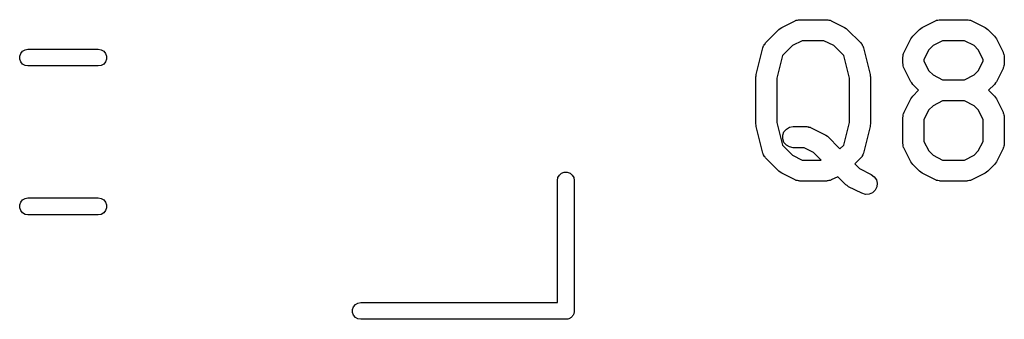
# Model space of a CAD drawing. Extents: x 83.4 to 168.1, y -157.3 to -85.4.
# Tile 41 of 60: x 137.9 to 144.9, y -115.2 to -113.1. Entities that reach past the tile are written whole.
import ezdxf

# ---------------------------------------------------------------- set-up
doc = ezdxf.new("R2010")
doc.units = 0
doc.header["$MEASUREMENT"] = 0
doc.layers.add('BLACK', color=7, linetype='CONTINUOUS')

msp = doc.modelspace()

# ---------------------------------------------------------------- linework, layer by layer
at = {"layer": 'Black'}
for p, q in [((143.314, -113.166), (143.409, -113.119)), ((143.409, -113.119), (143.413, -113.118)), ((143.413, -113.118), (143.417, -113.115)), ((143.417, -113.115), (143.426, -113.114)), ((143.426, -113.114), (143.434, -113.111)), ((143.434, -113.111), (143.438, -113.112)), ((143.438, -113.112), (143.443, -113.111)), ((143.443, -113.111), (143.633, -113.111)), ((143.633, -113.111), (143.637, -113.112)), ((143.637, -113.112), (143.642, -113.111)), ((143.642, -113.111), (143.65, -113.114)), ((143.65, -113.114), (143.659, -113.115)), ((143.659, -113.115), (143.663, -113.118)), ((143.663, -113.118), (143.667, -113.119)), ((143.667, -113.119), (143.762, -113.166)), ((144.314, -113.166), (144.409, -113.119)), ((144.409, -113.119), (144.413, -113.118)), ((144.413, -113.118), (144.417, -113.115)), ((144.417, -113.115), (144.426, -113.114)), ((144.426, -113.114), (144.434, -113.111)), ((144.434, -113.111), (144.438, -113.112)), ((144.438, -113.112), (144.443, -113.111)), ((144.443, -113.111), (144.633, -113.111)), ((144.633, -113.111), (144.637, -113.112)), ((144.637, -113.112), (144.642, -113.111)), ((144.642, -113.111), (144.65, -113.114)), ((144.65, -113.114), (144.659, -113.115)), ((144.659, -113.115), (144.663, -113.118)), ((144.663, -113.118), (144.667, -113.119)), ((144.667, -113.119), (144.762, -113.166)), ((143.199, -113.276), (143.294, -113.18)), ((143.294, -113.18), (143.304, -113.174)), ((143.304, -113.174), (143.314, -113.166)), ((143.762, -113.166), (143.772, -113.174)), ((143.772, -113.174), (143.781, -113.18)), ((143.781, -113.18), (143.877, -113.276)), ((144.247, -113.228), (144.294, -113.18)), ((144.294, -113.18), (144.304, -113.174)), ((144.304, -113.174), (144.314, -113.166)), ((144.762, -113.166), (144.772, -113.174)), ((144.772, -113.174), (144.781, -113.18)), ((144.781, -113.18), (144.829, -113.228)), ((143.182, -113.304), (143.184, -113.297)), ((143.184, -113.297), (143.188, -113.292)), ((143.188, -113.292), (143.19, -113.287)), ((143.19, -113.287), (143.195, -113.282)), ((143.195, -113.282), (143.199, -113.276)), ((143.392, -113.295), (143.32, -113.367)), ((143.46, -113.261), (143.392, -113.295)), ((143.615, -113.261), (143.46, -113.261)), ((143.684, -113.295), (143.615, -113.261)), ((143.756, -113.367), (143.684, -113.295)), ((143.877, -113.276), (143.881, -113.282)), ((143.881, -113.282), (143.886, -113.287)), ((143.886, -113.287), (143.888, -113.292)), ((143.888, -113.292), (143.892, -113.297)), ((143.892, -113.297), (143.893, -113.304)), ((144.185, -113.343), (144.233, -113.248)), ((144.233, -113.248), (144.24, -113.238)), ((144.24, -113.238), (144.247, -113.228)), ((144.392, -113.295), (144.361, -113.326)), ((144.46, -113.261), (144.392, -113.295)), ((144.615, -113.261), (144.46, -113.261)), ((144.684, -113.295), (144.615, -113.261)), ((144.714, -113.326), (144.684, -113.295)), ((144.829, -113.228), (144.836, -113.238)), ((144.836, -113.238), (144.843, -113.248)), ((144.843, -113.248), (144.891, -113.343)), ((137.888, -113.371), (137.896, -113.351)), ((137.896, -113.351), (137.909, -113.335)), ((137.909, -113.335), (137.927, -113.325)), ((137.927, -113.325), (137.947, -113.321)), ((137.947, -113.321), (138.447, -113.321)), ((138.447, -113.321), (138.468, -113.325)), ((138.468, -113.325), (138.486, -113.335)), ((138.486, -113.335), (138.499, -113.351)), ((138.499, -113.351), (138.507, -113.371)), ((143.132, -113.501), (143.179, -113.311)), ((143.179, -113.311), (143.182, -113.304)), ((143.32, -113.367), (143.28, -113.528)), ((143.796, -113.528), (143.756, -113.367)), ((143.893, -113.304), (143.896, -113.311)), ((143.896, -113.311), (143.944, -113.501)), ((144.178, -113.368), (144.18, -113.359)), ((144.18, -113.359), (144.182, -113.351)), ((144.182, -113.351), (144.184, -113.347)), ((144.184, -113.347), (144.185, -113.343)), ((144.361, -113.326), (144.327, -113.394)), ((144.749, -113.394), (144.714, -113.326)), ((144.891, -113.343), (144.892, -113.347)), ((144.892, -113.347), (144.894, -113.351)), ((144.894, -113.351), (144.896, -113.359)), ((144.896, -113.359), (144.898, -113.368)), ((137.888, -113.392), (137.888, -113.371)), ((137.896, -113.411), (137.888, -113.392)), ((137.909, -113.427), (137.896, -113.411)), ((137.927, -113.438), (137.909, -113.427)), ((138.486, -113.427), (138.468, -113.438)), ((138.499, -113.411), (138.486, -113.427)), ((138.507, -113.392), (138.499, -113.411)), ((138.507, -113.371), (138.507, -113.392)), ((144.177, -113.376), (144.178, -113.372)), ((144.177, -113.424), (144.177, -113.376)), ((144.178, -113.428), (144.177, -113.424)), ((144.178, -113.372), (144.178, -113.368)), ((144.178, -113.433), (144.178, -113.428)), ((144.18, -113.441), (144.178, -113.433)), ((144.327, -113.394), (144.327, -113.406)), ((144.327, -113.406), (144.361, -113.475)), ((144.714, -113.475), (144.749, -113.406)), ((144.749, -113.406), (144.749, -113.394)), ((144.898, -113.433), (144.896, -113.441)), ((144.898, -113.368), (144.898, -113.372)), ((144.898, -113.372), (144.899, -113.376)), ((144.899, -113.424), (144.898, -113.428)), ((144.898, -113.428), (144.898, -113.433)), ((144.899, -113.376), (144.899, -113.424)), ((137.947, -113.441), (137.927, -113.438)), ((138.447, -113.441), (137.947, -113.441)), ((138.468, -113.438), (138.447, -113.441)), ((143.131, -113.51), (143.132, -113.501)), ((143.944, -113.501), (143.945, -113.51)), ((144.182, -113.45), (144.18, -113.441)), ((144.184, -113.453), (144.182, -113.45)), ((144.185, -113.458), (144.184, -113.453)), ((144.233, -113.553), (144.185, -113.458)), ((144.361, -113.475), (144.392, -113.505)), ((144.392, -113.505), (144.46, -113.539)), ((144.615, -113.539), (144.684, -113.505)), ((144.684, -113.505), (144.714, -113.475)), ((144.891, -113.458), (144.843, -113.553)), ((144.892, -113.453), (144.891, -113.458)), ((144.894, -113.45), (144.892, -113.453)), ((144.896, -113.441), (144.894, -113.45)), ((143.13, -113.519), (143.131, -113.51)), ((143.13, -113.853), (143.13, -113.519)), ((143.28, -113.528), (143.28, -113.843)), ((143.796, -113.843), (143.796, -113.528)), ((143.945, -113.51), (143.946, -113.519)), ((143.946, -113.519), (143.946, -113.853)), ((144.24, -113.562), (144.233, -113.553)), ((144.247, -113.572), (144.24, -113.562)), ((144.289, -113.614), (144.247, -113.572)), ((144.46, -113.539), (144.615, -113.539)), ((144.829, -113.572), (144.787, -113.614)), ((144.836, -113.562), (144.829, -113.572)), ((144.843, -113.553), (144.836, -113.562)), ((144.247, -113.657), (144.289, -113.614)), ((144.787, -113.614), (144.829, -113.657)), ((144.185, -113.771), (144.233, -113.676)), ((144.233, -113.676), (144.24, -113.666)), ((144.24, -113.666), (144.247, -113.657)), ((144.46, -113.689), (144.392, -113.724)), ((144.615, -113.689), (144.46, -113.689)), ((144.684, -113.724), (144.615, -113.689)), ((144.829, -113.657), (144.836, -113.666)), ((144.836, -113.666), (144.843, -113.676)), ((144.843, -113.676), (144.891, -113.771)), ((144.178, -113.796), (144.18, -113.788)), ((144.18, -113.788), (144.182, -113.779)), ((144.182, -113.779), (144.184, -113.776)), ((144.184, -113.776), (144.185, -113.771)), ((144.361, -113.754), (144.327, -113.823)), ((144.392, -113.724), (144.361, -113.754)), ((144.714, -113.754), (144.684, -113.724)), ((144.749, -113.823), (144.714, -113.754)), ((144.891, -113.771), (144.892, -113.776)), ((144.892, -113.776), (144.894, -113.779)), ((144.894, -113.779), (144.896, -113.788)), ((144.896, -113.788), (144.898, -113.796)), ((143.131, -113.862), (143.13, -113.853)), ((143.28, -113.843), (143.32, -114.005)), ((143.756, -114.005), (143.796, -113.843)), ((143.946, -113.853), (143.945, -113.862)), ((144.177, -113.805), (144.178, -113.801)), ((144.177, -113.995), (144.177, -113.805)), ((144.178, -113.801), (144.178, -113.796)), ((144.327, -113.823), (144.327, -113.978)), ((144.749, -113.978), (144.749, -113.823)), ((144.898, -113.796), (144.898, -113.801)), ((144.898, -113.801), (144.899, -113.805)), ((144.899, -113.805), (144.899, -113.995)), ((143.132, -113.871), (143.131, -113.862)), ((143.179, -114.061), (143.132, -113.871)), ((143.321, -113.935), (143.33, -113.91)), ((143.33, -113.91), (143.347, -113.89)), ((143.347, -113.89), (143.369, -113.877)), ((143.369, -113.877), (143.395, -113.873)), ((143.395, -113.873), (143.49, -113.873)), ((143.49, -113.873), (143.495, -113.874)), ((143.495, -113.874), (143.499, -113.873)), ((143.499, -113.873), (143.507, -113.876)), ((143.507, -113.876), (143.516, -113.877)), ((143.516, -113.877), (143.52, -113.879)), ((143.52, -113.879), (143.524, -113.881)), ((143.524, -113.881), (143.619, -113.928)), ((143.619, -113.928), (143.629, -113.935)), ((143.944, -113.871), (143.896, -114.061)), ((143.945, -113.862), (143.944, -113.871)), ((143.321, -113.961), (143.321, -113.935)), ((143.33, -113.985), (143.321, -113.961)), ((143.347, -114.005), (143.33, -113.985)), ((143.629, -113.935), (143.639, -113.942)), ((143.639, -113.942), (143.728, -114.032)), ((144.178, -114), (144.177, -113.995)), ((144.327, -113.978), (144.361, -114.046)), ((144.714, -114.046), (144.749, -113.978)), ((144.899, -113.995), (144.898, -114)), ((143.182, -114.068), (143.179, -114.061)), ((143.184, -114.075), (143.182, -114.068)), ((143.32, -114.005), (143.392, -114.077)), ((143.369, -114.018), (143.347, -114.005)), ((143.395, -114.023), (143.369, -114.018)), ((143.473, -114.023), (143.395, -114.023)), ((143.541, -114.057), (143.473, -114.023)), ((143.595, -114.111), (143.541, -114.057)), ((143.728, -114.032), (143.756, -114.005)), ((143.893, -114.068), (143.892, -114.075)), ((143.896, -114.061), (143.893, -114.068)), ((144.178, -114.004), (144.178, -114)), ((144.18, -114.012), (144.178, -114.004)), ((144.182, -114.021), (144.18, -114.012)), ((144.184, -114.025), (144.182, -114.021)), ((144.185, -114.029), (144.184, -114.025)), ((144.233, -114.124), (144.185, -114.029)), ((144.361, -114.046), (144.392, -114.077)), ((144.684, -114.077), (144.714, -114.046)), ((144.891, -114.029), (144.843, -114.124)), ((144.892, -114.025), (144.891, -114.029)), ((144.894, -114.021), (144.892, -114.025)), ((144.896, -114.012), (144.894, -114.021)), ((144.898, -114.004), (144.896, -114.012)), ((144.898, -114), (144.898, -114.004)), ((143.188, -114.08), (143.184, -114.075)), ((143.19, -114.085), (143.188, -114.08)), ((143.195, -114.09), (143.19, -114.085)), ((143.199, -114.096), (143.195, -114.09)), ((143.294, -114.191), (143.199, -114.096)), ((143.392, -114.077), (143.46, -114.111)), ((143.46, -114.111), (143.595, -114.111)), ((143.877, -114.096), (143.834, -114.138)), ((143.834, -114.138), (143.868, -114.172)), ((143.881, -114.09), (143.877, -114.096)), ((143.886, -114.085), (143.881, -114.09)), ((143.888, -114.08), (143.886, -114.085)), ((143.892, -114.075), (143.888, -114.08)), ((144.24, -114.134), (144.233, -114.124)), ((144.247, -114.144), (144.24, -114.134)), ((144.392, -114.077), (144.46, -114.111)), ((144.46, -114.111), (144.615, -114.111)), ((144.615, -114.111), (144.684, -114.077)), ((144.836, -114.134), (144.829, -114.144)), ((144.843, -114.124), (144.836, -114.134)), ((141.731, -114.218), (141.747, -114.205)), ((141.747, -114.205), (141.766, -114.197)), ((141.766, -114.197), (141.787, -114.197)), ((141.787, -114.197), (141.807, -114.205)), ((141.807, -114.205), (141.823, -114.218)), ((143.304, -114.198), (143.294, -114.191)), ((143.314, -114.205), (143.304, -114.198)), ((143.409, -114.253), (143.314, -114.205)), ((143.868, -114.172), (143.952, -114.214)), ((144.294, -114.191), (144.247, -114.144)), ((144.304, -114.198), (144.294, -114.191)), ((144.314, -114.205), (144.304, -114.198)), ((144.409, -114.253), (144.314, -114.205)), ((144.762, -114.205), (144.667, -114.253)), ((144.772, -114.198), (144.762, -114.205)), ((144.781, -114.191), (144.772, -114.198)), ((144.829, -114.144), (144.781, -114.191)), ((141.717, -114.256), (141.721, -114.236)), ((141.717, -115.126), (141.717, -114.256)), ((141.721, -114.236), (141.731, -114.218)), ((141.823, -114.218), (141.833, -114.236)), ((141.833, -114.236), (141.837, -114.256)), ((141.837, -114.256), (141.837, -115.186)), ((143.413, -114.254), (143.409, -114.253)), ((143.417, -114.256), (143.413, -114.254)), ((143.426, -114.258), (143.417, -114.256)), ((143.434, -114.26), (143.426, -114.258)), ((143.438, -114.26), (143.434, -114.26)), ((143.443, -114.261), (143.438, -114.26)), ((143.633, -114.261), (143.443, -114.261)), ((143.637, -114.26), (143.633, -114.261)), ((143.642, -114.26), (143.637, -114.26)), ((143.65, -114.258), (143.642, -114.26)), ((143.659, -114.256), (143.65, -114.258)), ((143.663, -114.254), (143.659, -114.256)), ((143.667, -114.253), (143.663, -114.254)), ((143.714, -114.23), (143.667, -114.253)), ((143.771, -114.287), (143.714, -114.23)), ((143.952, -114.214), (143.973, -114.23)), ((143.973, -114.23), (143.988, -114.251)), ((143.988, -114.251), (143.994, -114.277)), ((143.994, -114.277), (143.991, -114.302)), ((144.413, -114.254), (144.409, -114.253)), ((144.417, -114.256), (144.413, -114.254)), ((144.426, -114.258), (144.417, -114.256)), ((144.434, -114.26), (144.426, -114.258)), ((144.438, -114.26), (144.434, -114.26)), ((144.443, -114.261), (144.438, -114.26)), ((144.633, -114.261), (144.443, -114.261)), ((144.637, -114.26), (144.633, -114.261)), ((144.642, -114.26), (144.637, -114.26)), ((144.65, -114.258), (144.642, -114.26)), ((144.659, -114.256), (144.65, -114.258)), ((144.663, -114.254), (144.659, -114.256)), ((144.667, -114.253), (144.663, -114.254)), ((143.78, -114.293), (143.771, -114.287)), ((143.79, -114.301), (143.78, -114.293)), ((143.885, -114.348), (143.79, -114.301)), ((143.91, -114.356), (143.885, -114.348)), ((143.96, -114.344), (143.936, -114.354)), ((143.979, -114.326), (143.96, -114.344)), ((143.991, -114.302), (143.979, -114.326)), ((137.888, -114.431), (137.896, -114.411)), ((137.896, -114.411), (137.909, -114.395)), ((137.909, -114.395), (137.927, -114.385)), ((137.927, -114.385), (137.947, -114.381)), ((137.947, -114.381), (138.447, -114.381)), ((138.447, -114.381), (138.468, -114.385)), ((138.468, -114.385), (138.486, -114.395)), ((138.486, -114.395), (138.499, -114.411)), ((138.499, -114.411), (138.507, -114.431)), ((143.936, -114.354), (143.91, -114.356)), ((137.888, -114.452), (137.888, -114.431)), ((137.896, -114.471), (137.888, -114.452)), ((137.909, -114.487), (137.896, -114.471)), ((137.927, -114.498), (137.909, -114.487)), ((138.486, -114.487), (138.468, -114.498)), ((138.499, -114.471), (138.486, -114.487)), ((138.507, -114.452), (138.499, -114.471)), ((138.507, -114.431), (138.507, -114.452)), ((137.947, -114.501), (137.927, -114.498)), ((138.447, -114.501), (137.947, -114.501)), ((138.468, -114.498), (138.447, -114.501)), ((140.258, -115.176), (140.265, -115.156)), ((140.258, -115.197), (140.258, -115.176)), ((140.265, -115.156), (140.278, -115.141)), ((140.278, -115.141), (140.296, -115.13)), ((140.296, -115.13), (140.317, -115.126)), ((140.317, -115.126), (141.717, -115.126)), ((141.837, -115.186), (141.836, -115.192)), ((140.265, -115.216), (140.258, -115.197)), ((140.278, -115.232), (140.265, -115.216)), ((140.296, -115.243), (140.278, -115.232)), ((140.317, -115.246), (140.296, -115.243)), ((141.777, -115.246), (140.317, -115.246)), ((141.782, -115.246), (141.777, -115.246)), ((141.787, -115.246), (141.782, -115.246)), ((141.792, -115.244), (141.787, -115.246)), ((141.797, -115.243), (141.792, -115.244)), ((141.802, -115.24), (141.797, -115.243)), ((141.807, -115.238), (141.802, -115.24)), ((141.811, -115.235), (141.807, -115.238)), ((141.815, -115.232), (141.811, -115.235)), ((141.819, -115.228), (141.815, -115.232)), ((141.823, -115.225), (141.819, -115.228)), ((141.825, -115.221), (141.823, -115.225)), ((141.829, -115.216), (141.825, -115.221)), ((141.831, -115.212), (141.829, -115.216)), ((141.833, -115.207), (141.831, -115.212)), ((141.834, -115.202), (141.833, -115.207)), ((141.836, -115.197), (141.834, -115.202)), ((141.836, -115.192), (141.836, -115.197))]:
    msp.add_line(p, q, dxfattribs=at)

doc.saveas('drawing.dxf')
